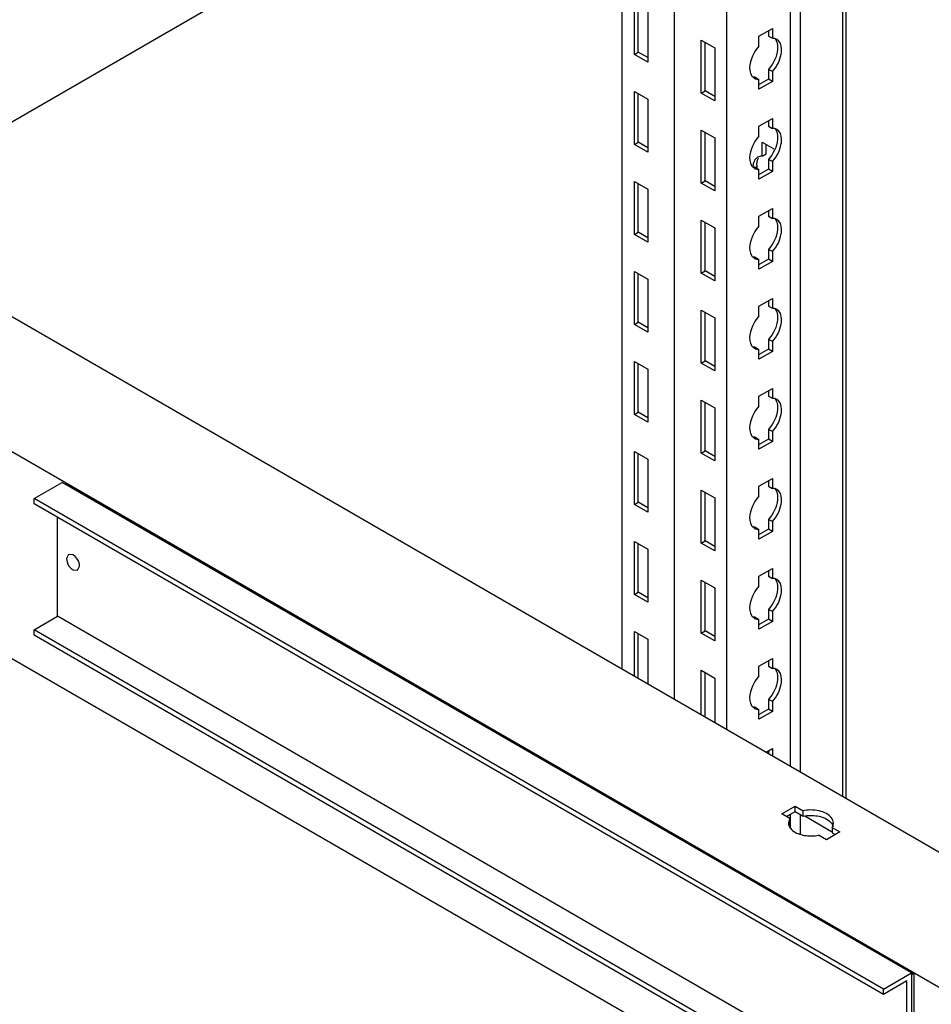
# Model space of a CAD drawing. Header units: millimetres. Extents: x 474 to 1323, y 193 to 2316.
# Tile 23 of 26: x 595 to 802, y 1959 to 2182. Entities that reach past the tile are written whole.
import ezdxf

# ---------------------------------------------------------------- set-up
doc = ezdxf.new("R2010")
doc.units = ezdxf.units.MM
doc.header["$LTSCALE"] = 163.170487
doc.layers.get('0').update_dxf_attribs({"linetype": 'CONTINUOUS'})

msp = doc.modelspace()

# ---------------------------------------------------------------- linework, layer by layer
at = {"color": 7}
for p, q in [((555.41, 2136.67), (761.88, 2255.88)), ((743.99, 2027.79), (743.99, 2244.98)), ((744.03, 2027.77), (744.03, 2244.96)), ((770.37, 2012.57), (770.37, 2244.85)), ((772.6, 2011.28), (772.6, 2245.61)), ((782.21, 2005.73), (782.21, 2240.06)), ((732.18, 2034.61), (732.18, 2238.73)), ((755.87, 2020.94), (755.87, 2238.12)), ((782.87, 2239.68), (782.87, 2005.35)), ((734.91, 2174), (734.91, 2186)), ((735.79, 2174.51), (735.79, 2185.49)), ((737.95, 2184.25), (737.95, 2172.25)), ((763.19, 2178.13), (766.23, 2179.88)), ((766.23, 2179.88), (766.23, 2177.66)), ((763.19, 2175.9), (763.19, 2178.13)), ((765.35, 2179.37), (765.35, 2178.17)), ((765.35, 2178.17), (766.23, 2177.66)), ((750.11, 2165.23), (750.11, 2177.23)), ((750.11, 2177.23), (753.15, 2175.47)), ((750.99, 2165.74), (750.99, 2176.72)), ((753.15, 2175.47), (753.15, 2163.47)), ((734.91, 2174), (735.79, 2174.51)), ((737.95, 2172.25), (734.91, 2174)), ((737.95, 2173.27), (735.79, 2174.51)), ((765.35, 2170.61), (765.35, 2168.39)), ((766.23, 2170.1), (765.35, 2170.61)), ((762.31, 2168.86), (763.19, 2168.35)), ((763.19, 2166.12), (763.19, 2168.35)), ((765.35, 2168.39), (763.27, 2167.19)), ((766.23, 2167.88), (765.35, 2168.39)), ((766.23, 2170.1), (766.23, 2167.88)), ((766.23, 2167.88), (763.19, 2166.12)), ((734.91, 2153.59), (734.91, 2165.59)), ((734.91, 2165.59), (737.95, 2163.84)), ((735.79, 2154.1), (735.79, 2165.08)), ((737.95, 2163.84), (737.95, 2151.83)), ((750.11, 2165.23), (750.99, 2165.74)), ((753.15, 2163.47), (750.11, 2165.23)), ((753.15, 2164.49), (750.99, 2165.74)), ((763.19, 2157.71), (766.23, 2159.47)), ((766.23, 2159.47), (766.23, 2157.24)), ((763.19, 2155.49), (763.19, 2157.71)), ((765.35, 2158.96), (765.35, 2157.75)), ((765.35, 2157.75), (766.23, 2157.24)), ((750.11, 2144.81), (750.11, 2156.82)), ((750.11, 2156.82), (753.15, 2155.06)), ((750.99, 2145.32), (750.99, 2156.3)), ((753.15, 2155.06), (753.15, 2143.06)), ((474.44, 2152.8), (1040.13, 1826.2)), ((734.91, 2153.59), (735.79, 2154.1)), ((737.95, 2151.83), (734.91, 2153.59)), ((737.95, 2152.85), (735.79, 2154.1)), ((763.91, 2150.91), (763.91, 2154.07)), ((763.91, 2154.07), (766.53, 2152.57)), ((764.8, 2151.43), (764.8, 2153.56)), ((528.01, 2152.49), (1039.6, 1857.13)), ((763.91, 2150.91), (764.8, 2151.43)), ((762.31, 2148.45), (763.19, 2147.94)), ((765.35, 2150.2), (765.35, 2147.98)), ((766.23, 2149.69), (765.35, 2150.2)), ((766.23, 2149.69), (766.23, 2147.47)), ((763.19, 2145.71), (763.19, 2147.94)), ((766.23, 2147.47), (763.19, 2145.71)), ((765.35, 2147.98), (763.27, 2146.78)), ((766.23, 2147.47), (765.35, 2147.98)), ((734.91, 2133.18), (734.91, 2145.18)), ((734.91, 2145.18), (737.95, 2143.42)), ((735.79, 2133.69), (735.79, 2144.67)), ((750.11, 2144.81), (750.99, 2145.32)), ((753.15, 2143.06), (750.11, 2144.81)), ((753.15, 2144.08), (750.99, 2145.32)), ((737.95, 2143.42), (737.95, 2131.42)), ((763.19, 2137.3), (766.23, 2139.06)), ((763.19, 2135.08), (763.19, 2137.3)), ((765.35, 2138.55), (765.35, 2137.34)), ((765.35, 2137.34), (766.23, 2136.83)), ((766.23, 2139.06), (766.23, 2136.83)), ((750.11, 2124.4), (750.11, 2136.4)), ((750.11, 2136.4), (753.15, 2134.65)), ((750.99, 2124.91), (750.99, 2135.89)), ((734.91, 2133.18), (735.79, 2133.69)), ((737.95, 2131.42), (734.91, 2133.18)), ((737.95, 2132.44), (735.79, 2133.69)), ((753.15, 2134.65), (753.15, 2122.64)), ((765.35, 2129.79), (765.35, 2127.56)), ((766.23, 2129.28), (765.35, 2129.79)), ((766.23, 2129.28), (766.23, 2127.05)), ((762.31, 2128.03), (763.19, 2127.52)), ((763.19, 2125.3), (763.19, 2127.52)), ((766.23, 2127.05), (763.19, 2125.3)), ((765.35, 2127.56), (763.27, 2126.36)), ((766.23, 2127.05), (765.35, 2127.56)), ((734.91, 2112.76), (734.91, 2124.77)), ((734.91, 2124.77), (737.95, 2123.01)), ((735.79, 2113.27), (735.79, 2124.26)), ((750.11, 2124.4), (750.99, 2124.91)), ((753.15, 2122.64), (750.11, 2124.4)), ((753.15, 2123.67), (750.99, 2124.91)), ((737.95, 2123.01), (737.95, 2111.01)), ((763.19, 2116.89), (766.23, 2118.64)), ((765.35, 2118.13), (765.35, 2116.93)), ((766.23, 2118.64), (766.23, 2116.42)), ((750.11, 2103.99), (750.11, 2115.99)), ((750.11, 2115.99), (753.15, 2114.23)), ((750.99, 2104.5), (750.99, 2115.48)), ((763.19, 2114.66), (763.19, 2116.89)), ((765.35, 2116.93), (766.23, 2116.42)), ((734.91, 2112.76), (735.79, 2113.27)), ((737.95, 2111.01), (734.91, 2112.76)), ((737.95, 2112.03), (735.79, 2113.27)), ((753.15, 2114.23), (753.15, 2102.23)), ((765.35, 2109.38), (765.35, 2107.15)), ((766.23, 2108.87), (765.35, 2109.38)), ((766.23, 2108.87), (766.23, 2106.64)), ((762.31, 2107.62), (763.19, 2107.11)), ((763.19, 2104.89), (763.19, 2107.11)), ((766.23, 2106.64), (763.19, 2104.89)), ((765.35, 2107.15), (763.27, 2105.95)), ((766.23, 2106.64), (765.35, 2107.15)), ((475.51, 2105.23), (1013.09, 1794.87)), ((734.91, 2092.35), (734.91, 2104.35)), ((734.91, 2104.35), (737.95, 2102.6)), ((735.79, 2092.86), (735.79, 2103.84)), ((750.11, 2103.99), (750.99, 2104.5)), ((753.15, 2102.23), (750.11, 2103.99)), ((753.15, 2103.25), (750.99, 2104.5)), ((737.95, 2102.6), (737.95, 2090.6)), ((763.19, 2096.48), (766.23, 2098.23)), ((765.35, 2097.72), (765.35, 2096.52)), ((766.23, 2098.23), (766.23, 2096.01)), ((750.11, 2083.57), (750.11, 2095.58)), ((750.11, 2095.58), (753.15, 2093.82)), ((750.99, 2084.09), (750.99, 2095.07)), ((763.19, 2094.25), (763.19, 2096.48)), ((765.35, 2096.52), (766.23, 2096.01)), ((734.91, 2092.35), (735.79, 2092.86)), ((737.95, 2091.62), (735.79, 2092.86)), ((753.15, 2093.82), (753.15, 2081.82)), ((737.95, 2090.6), (734.91, 2092.35)), ((765.35, 2088.96), (765.35, 2086.74)), ((766.23, 2088.45), (765.35, 2088.96)), ((766.23, 2088.45), (766.23, 2086.23)), ((762.31, 2087.21), (763.19, 2086.7)), ((763.19, 2084.47), (763.19, 2086.7)), ((766.23, 2086.23), (763.19, 2084.47)), ((765.35, 2086.74), (763.27, 2085.54)), ((766.23, 2086.23), (765.35, 2086.74)), ((734.91, 2071.94), (734.91, 2083.94)), ((734.91, 2083.94), (737.95, 2082.19)), ((750.11, 2083.57), (750.99, 2084.09)), ((753.15, 2081.82), (750.11, 2083.57)), ((753.15, 2082.84), (750.99, 2084.09)), ((735.79, 2072.45), (735.79, 2083.43)), ((737.95, 2082.19), (737.95, 2070.18)), ((598.73, 2073.28), (605.08, 2076.95)), ((797.77, 1965.7), (605.08, 2076.95)), ((763.19, 2076.06), (766.23, 2077.82)), ((765.35, 2077.31), (765.35, 2076.1)), ((766.23, 2077.82), (766.23, 2075.59)), ((605.85, 2076.51), (605.97, 2076.58)), ((605.97, 2076.58), (798.3, 1965.54)), ((750.11, 2063.16), (750.11, 2075.16)), ((750.11, 2075.16), (753.15, 2073.41)), ((750.99, 2063.67), (750.99, 2074.65)), ((763.19, 2073.84), (763.19, 2076.06)), ((765.35, 2076.1), (766.23, 2075.59)), ((598.73, 2072.05), (598.73, 2073.28)), ((791.41, 1962.03), (598.73, 2073.28)), ((734.91, 2071.94), (735.79, 2072.45)), ((737.95, 2071.2), (735.79, 2072.45)), ((753.15, 2073.41), (753.15, 2061.41)), ((791.41, 1960.81), (598.73, 2072.05)), ((737.95, 2070.18), (734.91, 2071.94)), ((604.02, 2046.57), (604.02, 2069)), ((765.35, 2068.55), (765.35, 2066.33)), ((766.23, 2068.04), (765.35, 2068.55)), ((766.23, 2068.04), (766.23, 2065.82)), ((762.31, 2066.8), (763.19, 2066.29)), ((763.19, 2064.06), (763.19, 2066.29)), ((766.23, 2065.82), (763.19, 2064.06)), ((765.35, 2066.33), (763.27, 2065.13)), ((766.23, 2065.82), (765.35, 2066.33)), ((734.91, 2051.53), (734.91, 2063.53)), ((734.91, 2063.53), (737.95, 2061.77)), ((750.11, 2063.16), (750.99, 2063.67)), ((753.15, 2062.43), (750.99, 2063.67)), ((735.79, 2052.04), (735.79, 2063.02)), ((737.95, 2061.77), (737.95, 2049.77)), ((753.15, 2061.41), (750.11, 2063.16)), ((606.52, 2060.6), (606.09, 2059.65)), ((607.56, 2060.5), (606.52, 2060.6)), ((607.56, 2057.1), (608.6, 2057)), ((608.6, 2057), (609.03, 2057.95)), ((763.19, 2055.65), (766.23, 2057.41)), ((765.35, 2056.9), (765.35, 2055.69)), ((766.23, 2057.41), (766.23, 2055.18)), ((750.11, 2042.75), (750.11, 2054.75)), ((750.11, 2054.75), (753.15, 2053)), ((763.19, 2053.43), (763.19, 2055.65)), ((765.35, 2055.69), (766.23, 2055.18)), ((750.99, 2043.26), (750.99, 2054.24)), ((753.15, 2053), (753.15, 2040.99)), ((734.91, 2051.53), (735.79, 2052.04)), ((737.95, 2049.77), (734.91, 2051.53)), ((737.95, 2050.79), (735.79, 2052.04)), ((765.35, 2048.14), (765.35, 2045.91)), ((766.23, 2047.63), (765.35, 2048.14)), ((598.73, 2043.51), (604.02, 2046.57)), ((796.71, 1935.32), (604.02, 2046.57)), ((762.31, 2046.38), (763.19, 2045.87)), ((763.19, 2043.65), (763.19, 2045.87)), ((765.35, 2045.91), (763.27, 2044.71)), ((766.23, 2045.4), (765.35, 2045.91)), ((766.23, 2047.63), (766.23, 2045.4)), ((598.73, 2042.28), (598.73, 2043.51)), ((791.41, 1932.26), (598.73, 2043.51)), ((750.11, 2042.75), (750.99, 2043.26)), ((753.15, 2042.01), (750.99, 2043.26)), ((766.23, 2045.4), (763.19, 2043.65)), ((791.41, 1931.04), (598.73, 2042.28)), ((734.91, 2033.04), (734.91, 2043.12)), ((734.91, 2043.12), (737.95, 2041.36)), ((735.79, 2032.53), (735.79, 2042.61)), ((737.95, 2041.36), (737.95, 2031.28)), ((753.15, 2040.99), (750.11, 2042.75)), ((763.19, 2035.24), (766.23, 2036.99)), ((766.23, 2036.99), (766.23, 2034.77)), ((750.11, 2024.26), (750.11, 2034.34)), ((750.11, 2034.34), (753.15, 2032.58)), ((763.19, 2033.01), (763.19, 2035.24)), ((765.35, 2036.48), (765.35, 2035.28)), ((765.35, 2035.28), (766.23, 2034.77)), ((750.99, 2023.75), (750.99, 2033.83)), ((753.15, 2032.58), (753.15, 2022.51)), ((765.35, 2027.73), (765.35, 2025.5)), ((766.23, 2027.22), (765.35, 2027.73)), ((762.31, 2025.97), (763.19, 2025.46)), ((763.19, 2023.24), (763.19, 2025.46)), ((765.35, 2025.5), (763.27, 2024.3)), ((766.23, 2024.99), (765.35, 2025.5)), ((766.23, 2027.22), (766.23, 2024.99)), ((766.23, 2024.99), (763.19, 2023.24)), ((764.82, 2015.77), (766.23, 2016.58)), ((766.23, 2016.58), (766.23, 2014.95)), ((765.35, 2016.07), (765.35, 2015.47)), ((768.39, 2001.75), (771.43, 2003.5)), ((771.43, 2002.28), (771.43, 2003.5)), ((771.43, 2003.5), (773.22, 2002.47)), ((770.18, 2000.72), (768.39, 2001.75)), ((769.45, 2001.14), (771.43, 2002.28)), ((770.37, 1998.48), (770.37, 2001.67)), ((771.43, 2002.28), (773.22, 2001.25)), ((772.6, 1997.21), (772.6, 2001.6)), ((773.22, 2001.25), (773.22, 2002.47)), ((773.63, 2001.29), (779.67, 1997.8)), ((770.18, 2000.72), (769.87, 1999.71)), ((770.18, 2000.72), (770.18, 1999.49)), ((779.76, 1998.7), (779.76, 1997.47)), ((779.76, 1998.7), (781.55, 1997.66)), ((778.5, 1995.91), (776.72, 1996.94)), ((781.55, 1997.66), (778.5, 1995.91)), ((779.76, 1997.47), (780.48, 1997.05)), ((791.41, 1962.03), (797.77, 1965.7)), ((797.77, 1965.7), (797.77, 1934.71)), ((797.77, 1965.23), (798.3, 1965.54)), ((798.3, 1965.54), (798.3, 1935.9)), ((796.71, 1963.87), (791.41, 1960.81)), ((796.71, 1935.32), (796.71, 1963.87)), ((791.41, 1960.81), (791.41, 1962.03))]:
    msp.add_line(p, q, dxfattribs=at)
for centre, radius, start, end in [((763.01, 2170.07), 1.71, 226.6668, 240.1461), ((765.12, 2149.32), 2.36, 149.7331, 156.7064), ((765.77, 2148.38), 3.95, 170.3811, 176.1083), ((763.01, 2149.66), 1.71, 226.6668, 240.1461), ((767.71, 2148.86), 5.02, 180.0422, 183.7059), ((768.28, 2148.89), 5.59, 183.6838, 186.1446), ((763.01, 2129.25), 1.71, 226.6668, 240.1461), ((763.01, 2108.83), 1.71, 226.6668, 240.1461), ((763.01, 2088.42), 1.71, 226.6668, 240.1461), ((763.01, 2068.01), 1.71, 226.6668, 240.1461), ((763.01, 2047.6), 1.71, 226.6668, 240.1461), ((763.01, 2027.18), 1.71, 226.6668, 240.1461), ((771.58, 1999.71), 1.71, 180.0227, 189.7428), ((771.64, 1999.72), 1.78, 189.732, 193.9526), ((772.04, 1998.31), 2.2, 147.6432, 153.0018), ((777.9, 1999.87), 2.2, 327.6432, 333.0018)]:
    msp.add_arc(centre, radius, start, end, dxfattribs=at)
for points, knots in [([(766.64, 2177.63), (766.58, 2177.64), (766.44, 2177.66), (766.3, 2177.66), (766.23, 2177.66)], [0, 0, 0, 0, 0.493256, 1, 1, 1, 1]), ([(768.23, 2174.1), (768.29, 2174.46), (768.42, 2175.61), (767.97, 2177.01), (767.26, 2177.42)], [0, 0, 0, 0, 0.308884, 1, 1, 1, 1]), ([(763.19, 2175.9), (762.74, 2175.39), (761.42, 2173.51), (760.63, 2170.62), (761.53, 2169.2)], [0, 0, 0, 0, 0.288497, 1, 1, 1, 1]), ([(767.34, 2176.47), (767.44, 2176.03), (767.48, 2173.89), (766.45, 2171.84), (765.35, 2170.61)], [0, 0, 0, 0, 0.217202, 1, 1, 1, 1]), ([(761.53, 2169.2), (761.58, 2169.13), (761.67, 2169), (761.78, 2168.88), (761.84, 2168.83)], [0, 0, 0, 0, 0.507362, 1, 1, 1, 1]), ([(762.31, 2168.86), (762.24, 2168.86), (762.1, 2168.86), (761.96, 2168.87), (761.9, 2168.88)], [0, 0, 0, 0, 0.506746, 1, 1, 1, 1]), ([(762.7, 2168.39), (762.78, 2168.37), (762.94, 2168.35), (763.11, 2168.35), (763.19, 2168.35)], [0, 0, 0, 0, 0.492174, 1, 1, 1, 1]), ([(766.64, 2157.22), (766.58, 2157.23), (766.44, 2157.25), (766.3, 2157.25), (766.23, 2157.24)], [0, 0, 0, 0, 0.493256, 1, 1, 1, 1]), ([(763.19, 2155.49), (762.74, 2154.98), (761.42, 2153.1), (760.63, 2150.21), (761.53, 2148.79)], [0, 0, 0, 0, 0.288497, 1, 1, 1, 1]), ([(767.34, 2156.06), (767.44, 2155.61), (767.48, 2153.48), (766.45, 2151.43), (765.35, 2150.2)], [0, 0, 0, 0, 0.217202, 1, 1, 1, 1]), ([(768.23, 2153.69), (768.29, 2154.05), (768.42, 2155.2), (767.97, 2156.6), (767.26, 2157.01)], [0, 0, 0, 0, 0.308884, 1, 1, 1, 1]), ([(763.91, 2150.91), (763.82, 2150.92), (763.65, 2150.92), (763.48, 2150.89), (763.39, 2150.88)], [0, 0, 0, 0, 0.508492, 1, 1, 1, 1]), ([(761.53, 2148.79), (761.58, 2148.72), (761.67, 2148.59), (761.78, 2148.47), (761.84, 2148.41)], [0, 0, 0, 0, 0.507362, 1, 1, 1, 1]), ([(762.31, 2148.45), (762.24, 2148.44), (762.1, 2148.44), (761.96, 2148.46), (761.9, 2148.47)], [0, 0, 0, 0, 0.506746, 1, 1, 1, 1]), ([(762.7, 2147.97), (762.78, 2147.96), (762.94, 2147.94), (763.11, 2147.93), (763.19, 2147.94)], [0, 0, 0, 0, 0.492174, 1, 1, 1, 1]), ([(763.19, 2135.08), (762.74, 2134.57), (761.42, 2132.68), (760.63, 2129.8), (761.53, 2128.38)], [0, 0, 0, 0, 0.288497, 1, 1, 1, 1]), ([(767.34, 2135.65), (767.44, 2135.2), (767.48, 2133.07), (766.45, 2131.01), (765.35, 2129.79)], [0, 0, 0, 0, 0.217202, 1, 1, 1, 1]), ([(766.64, 2136.81), (766.58, 2136.82), (766.44, 2136.83), (766.3, 2136.83), (766.23, 2136.83)], [0, 0, 0, 0, 0.493256, 1, 1, 1, 1]), ([(768.23, 2133.28), (768.29, 2133.64), (768.42, 2134.79), (767.97, 2136.19), (767.26, 2136.59)], [0, 0, 0, 0, 0.308884, 1, 1, 1, 1]), ([(761.53, 2128.38), (761.58, 2128.31), (761.67, 2128.17), (761.78, 2128.06), (761.84, 2128)], [0, 0, 0, 0, 0.507362, 1, 1, 1, 1]), ([(762.31, 2128.03), (762.24, 2128.03), (762.1, 2128.03), (761.96, 2128.05), (761.9, 2128.06)], [0, 0, 0, 0, 0.506746, 1, 1, 1, 1]), ([(762.7, 2127.56), (762.78, 2127.54), (762.94, 2127.52), (763.11, 2127.52), (763.19, 2127.52)], [0, 0, 0, 0, 0.492174, 1, 1, 1, 1]), ([(767.34, 2115.24), (767.44, 2114.79), (767.48, 2112.66), (766.45, 2110.6), (765.35, 2109.38)], [0, 0, 0, 0, 0.217202, 1, 1, 1, 1]), ([(766.64, 2116.4), (766.58, 2116.41), (766.44, 2116.42), (766.3, 2116.42), (766.23, 2116.42)], [0, 0, 0, 0, 0.493256, 1, 1, 1, 1]), ([(768.23, 2112.86), (768.29, 2113.22), (768.42, 2114.38), (767.97, 2115.77), (767.26, 2116.18)], [0, 0, 0, 0, 0.308884, 1, 1, 1, 1]), ([(763.19, 2114.66), (762.74, 2114.16), (761.42, 2112.27), (760.63, 2109.38), (761.53, 2107.96)], [0, 0, 0, 0, 0.288497, 1, 1, 1, 1]), ([(761.53, 2107.96), (761.58, 2107.89), (761.67, 2107.76), (761.78, 2107.64), (761.84, 2107.59)], [0, 0, 0, 0, 0.507362, 1, 1, 1, 1]), ([(762.31, 2107.62), (762.24, 2107.62), (762.1, 2107.62), (761.96, 2107.63), (761.9, 2107.64)], [0, 0, 0, 0, 0.506746, 1, 1, 1, 1]), ([(762.7, 2107.15), (762.78, 2107.13), (762.94, 2107.11), (763.11, 2107.11), (763.19, 2107.11)], [0, 0, 0, 0, 0.492174, 1, 1, 1, 1]), ([(767.34, 2094.82), (767.44, 2094.38), (767.48, 2092.24), (766.45, 2090.19), (765.35, 2088.96)], [0, 0, 0, 0, 0.217202, 1, 1, 1, 1]), ([(766.64, 2095.98), (766.58, 2095.99), (766.44, 2096.01), (766.3, 2096.01), (766.23, 2096.01)], [0, 0, 0, 0, 0.493256, 1, 1, 1, 1]), ([(768.23, 2092.45), (768.29, 2092.81), (768.42, 2093.96), (767.97, 2095.36), (767.26, 2095.77)], [0, 0, 0, 0, 0.308884, 1, 1, 1, 1]), ([(763.19, 2094.25), (762.74, 2093.74), (761.42, 2091.86), (760.63, 2088.97), (761.53, 2087.55)], [0, 0, 0, 0, 0.288497, 1, 1, 1, 1]), ([(761.53, 2087.55), (761.58, 2087.48), (761.67, 2087.35), (761.78, 2087.23), (761.84, 2087.18)], [0, 0, 0, 0, 0.507362, 1, 1, 1, 1]), ([(762.31, 2087.21), (762.24, 2087.21), (762.1, 2087.21), (761.96, 2087.22), (761.9, 2087.23)], [0, 0, 0, 0, 0.506746, 1, 1, 1, 1]), ([(762.7, 2086.74), (762.78, 2086.72), (762.94, 2086.7), (763.11, 2086.69), (763.19, 2086.7)], [0, 0, 0, 0, 0.492174, 1, 1, 1, 1]), ([(766.64, 2075.57), (766.58, 2075.58), (766.44, 2075.6), (766.3, 2075.6), (766.23, 2075.59)], [0, 0, 0, 0, 0.493256, 1, 1, 1, 1]), ([(768.23, 2072.04), (768.29, 2072.4), (768.42, 2073.55), (767.97, 2074.95), (767.26, 2075.36)], [0, 0, 0, 0, 0.308884, 1, 1, 1, 1]), ([(763.19, 2073.84), (762.74, 2073.33), (761.42, 2071.45), (760.63, 2068.56), (761.53, 2067.14)], [0, 0, 0, 0, 0.288497, 1, 1, 1, 1]), ([(767.34, 2074.41), (767.44, 2073.96), (767.48, 2071.83), (766.45, 2069.78), (765.35, 2068.55)], [0, 0, 0, 0, 0.217202, 1, 1, 1, 1]), ([(761.53, 2067.14), (761.58, 2067.07), (761.67, 2066.94), (761.78, 2066.82), (761.84, 2066.76)], [0, 0, 0, 0, 0.507362, 1, 1, 1, 1]), ([(762.31, 2066.8), (762.24, 2066.79), (762.1, 2066.79), (761.96, 2066.81), (761.9, 2066.82)], [0, 0, 0, 0, 0.506746, 1, 1, 1, 1]), ([(762.7, 2066.32), (762.78, 2066.31), (762.94, 2066.28), (763.11, 2066.28), (763.19, 2066.29)], [0, 0, 0, 0, 0.492174, 1, 1, 1, 1]), ([(606.09, 2059.65), (606.09, 2059.41), (606.26, 2058.42), (606.9, 2057.48), (607.56, 2057.1)], [0, 0, 0, 0, 0.24072, 1, 1, 1, 1]), ([(609.03, 2057.95), (609.03, 2058.19), (608.85, 2059.18), (608.22, 2060.12), (607.56, 2060.5)], [0, 0, 0, 0, 0.24072, 1, 1, 1, 1]), ([(766.64, 2055.16), (766.58, 2055.17), (766.44, 2055.18), (766.3, 2055.18), (766.23, 2055.18)], [0, 0, 0, 0, 0.493256, 1, 1, 1, 1]), ([(768.23, 2051.62), (768.29, 2051.99), (768.42, 2053.14), (767.97, 2054.53), (767.26, 2054.94)], [0, 0, 0, 0, 0.308884, 1, 1, 1, 1]), ([(763.19, 2053.43), (762.74, 2052.92), (761.42, 2051.03), (760.63, 2048.15), (761.53, 2046.73)], [0, 0, 0, 0, 0.288497, 1, 1, 1, 1]), ([(767.34, 2054), (767.44, 2053.55), (767.48, 2051.42), (766.45, 2049.36), (765.35, 2048.14)], [0, 0, 0, 0, 0.217202, 1, 1, 1, 1]), ([(761.53, 2046.73), (761.58, 2046.66), (761.67, 2046.52), (761.78, 2046.41), (761.84, 2046.35)], [0, 0, 0, 0, 0.507362, 1, 1, 1, 1]), ([(762.31, 2046.38), (762.24, 2046.38), (762.1, 2046.38), (761.96, 2046.4), (761.9, 2046.41)], [0, 0, 0, 0, 0.506746, 1, 1, 1, 1]), ([(762.7, 2045.91), (762.78, 2045.89), (762.94, 2045.87), (763.11, 2045.87), (763.19, 2045.87)], [0, 0, 0, 0, 0.492174, 1, 1, 1, 1]), ([(766.64, 2034.75), (766.58, 2034.76), (766.44, 2034.77), (766.3, 2034.77), (766.23, 2034.77)], [0, 0, 0, 0, 0.493256, 1, 1, 1, 1]), ([(768.23, 2031.21), (768.29, 2031.57), (768.42, 2032.72), (767.97, 2034.12), (767.26, 2034.53)], [0, 0, 0, 0, 0.308884, 1, 1, 1, 1]), ([(763.19, 2033.01), (762.74, 2032.51), (761.42, 2030.62), (760.63, 2027.73), (761.53, 2026.31)], [0, 0, 0, 0, 0.288497, 1, 1, 1, 1]), ([(767.34, 2033.59), (767.44, 2033.14), (767.48, 2031.01), (766.45, 2028.95), (765.35, 2027.73)], [0, 0, 0, 0, 0.217202, 1, 1, 1, 1]), ([(761.53, 2026.31), (761.58, 2026.24), (761.67, 2026.11), (761.78, 2025.99), (761.84, 2025.94)], [0, 0, 0, 0, 0.507362, 1, 1, 1, 1]), ([(762.31, 2025.97), (762.24, 2025.97), (762.1, 2025.97), (761.96, 2025.98), (761.9, 2025.99)], [0, 0, 0, 0, 0.506746, 1, 1, 1, 1]), ([(762.7, 2025.5), (762.78, 2025.48), (762.94, 2025.46), (763.11, 2025.46), (763.19, 2025.46)], [0, 0, 0, 0, 0.492174, 1, 1, 1, 1]), ([(773.22, 2001.25), (774.28, 2001.47), (776.35, 2001.5), (778.36, 2000.8), (779.1, 2000.2)], [0, 0, 0, 0, 0.532022, 1, 1, 1, 1]), ([(780.07, 1999.71), (780.07, 2000.57), (778.8, 2001.88), (776.8, 2002.52), (775.52, 2002.66), (774.85, 2002.65)], [0, 0, 0, 0, 0.406398, 0.688461, 1, 1, 1, 1]), ([(769.92, 1999.29), (769.95, 1999.17), (770.13, 1998.66), (770.51, 1998.24), (770.83, 1997.98)], [0, 0, 0, 0, 0.229352, 1, 1, 1, 1]), ([(779.1, 2000.2), (779.22, 2000.11), (779.62, 1999.75), (779.92, 1999.27), (780.01, 1998.9)], [0, 0, 0, 0, 0.276981, 1, 1, 1, 1]), ([(770.83, 1997.98), (771.57, 1997.39), (773.58, 1996.69), (775.66, 1996.72), (776.72, 1996.94)], [0, 0, 0, 0, 0.467978, 1, 1, 1, 1])]:
    msp.add_open_spline(points, degree=3, knots=knots, dxfattribs=at)
for points in [[(767.26, 2177.42), (767.07, 2177.53), (766.86, 2177.6), (766.64, 2177.63)], [(766.7, 2177.69), (767.03, 2177.37), (767.24, 2176.92), (767.34, 2176.47)], [(766.23, 2170.1), (767.23, 2171.21), (767.97, 2172.63), (768.23, 2174.1)], [(762.16, 2168.59), (762.33, 2168.49), (762.51, 2168.42), (762.7, 2168.39)], [(767.26, 2157.01), (767.07, 2157.11), (766.86, 2157.19), (766.64, 2157.22)], [(766.7, 2157.28), (767.03, 2156.96), (767.24, 2156.51), (767.34, 2156.06)], [(766.23, 2149.69), (767.23, 2150.8), (767.97, 2152.22), (768.23, 2153.69)], [(762.87, 2150.68), (762.51, 2150.47), (762.23, 2150.12), (762.07, 2149.74)], [(763.39, 2150.88), (763.21, 2150.84), (763.03, 2150.77), (762.87, 2150.68)], [(762.07, 2149.74), (761.97, 2149.52), (761.91, 2149.28), (761.87, 2149.04)], [(762.7, 2148.85), (762.7, 2149.33), (762.77, 2149.82), (762.95, 2150.25)], [(762.16, 2148.17), (762.33, 2148.08), (762.51, 2148.01), (762.7, 2147.97)], [(767.26, 2136.59), (767.07, 2136.7), (766.86, 2136.77), (766.64, 2136.81)], [(766.7, 2136.86), (767.03, 2136.55), (767.24, 2136.1), (767.34, 2135.65)], [(766.23, 2129.28), (767.23, 2130.39), (767.97, 2131.81), (768.23, 2133.28)], [(762.16, 2127.76), (762.33, 2127.67), (762.51, 2127.6), (762.7, 2127.56)], [(767.26, 2116.18), (767.07, 2116.29), (766.86, 2116.36), (766.64, 2116.4)], [(766.7, 2116.45), (767.03, 2116.14), (767.24, 2115.68), (767.34, 2115.24)], [(766.23, 2108.87), (767.23, 2109.97), (767.97, 2111.4), (768.23, 2112.86)], [(762.16, 2107.35), (762.33, 2107.25), (762.51, 2107.19), (762.7, 2107.15)], [(767.26, 2095.77), (767.07, 2095.88), (766.86, 2095.95), (766.64, 2095.98)], [(766.7, 2096.04), (767.03, 2095.72), (767.24, 2095.27), (767.34, 2094.82)], [(766.23, 2088.45), (767.23, 2089.56), (767.97, 2090.98), (768.23, 2092.45)], [(762.16, 2086.94), (762.33, 2086.84), (762.51, 2086.77), (762.7, 2086.74)], [(767.26, 2075.36), (767.07, 2075.46), (766.86, 2075.54), (766.64, 2075.57)], [(766.7, 2075.63), (767.03, 2075.31), (767.24, 2074.86), (767.34, 2074.41)], [(766.23, 2068.04), (767.23, 2069.15), (767.97, 2070.57), (768.23, 2072.04)], [(762.16, 2066.52), (762.33, 2066.43), (762.51, 2066.36), (762.7, 2066.32)], [(767.26, 2054.94), (767.07, 2055.05), (766.86, 2055.12), (766.64, 2055.16)], [(766.7, 2055.21), (767.03, 2054.9), (767.24, 2054.45), (767.34, 2054)], [(766.23, 2047.63), (767.23, 2048.74), (767.97, 2050.16), (768.23, 2051.62)], [(762.16, 2046.11), (762.33, 2046.02), (762.51, 2045.95), (762.7, 2045.91)], [(767.26, 2034.53), (767.07, 2034.64), (766.86, 2034.71), (766.64, 2034.75)], [(766.7, 2034.8), (767.03, 2034.49), (767.24, 2034.03), (767.34, 2033.59)], [(766.23, 2027.22), (767.23, 2028.32), (767.97, 2029.75), (768.23, 2031.21)], [(762.16, 2025.7), (762.33, 2025.6), (762.51, 2025.54), (762.7, 2025.5)], [(774.85, 2002.65), (774.3, 2002.64), (773.75, 2002.58), (773.22, 2002.47)], [(779.86, 1998.87), (779.99, 1999.13), (780.07, 1999.42), (780.07, 1999.71)]]:
    msp.add_open_spline(points, degree=3, dxfattribs=at)

doc.saveas('drawing.dxf')
